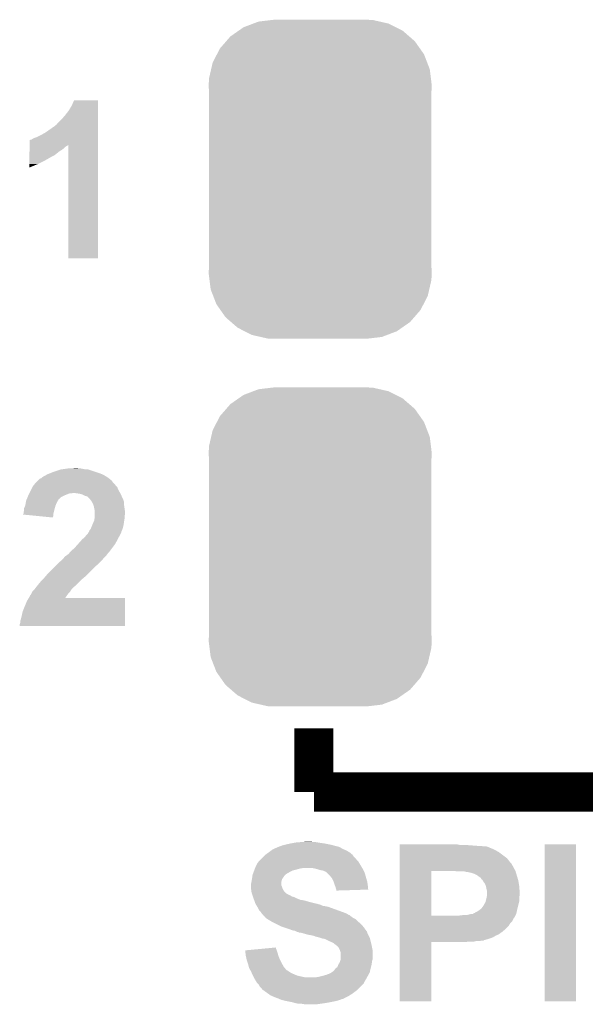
# Model space of a CAD drawing. Extents: x -1.4 to 24.2, y -3.9 to 53.4.
# Tile 18 of 56: x 11.5 to 14.5, y 4 to 9.1. Entities that reach past the tile are written whole.
import ezdxf

# ---------------------------------------------------------------- set-up
doc = ezdxf.new("R2010")
doc.units = 0
doc.layers.get('0').update_dxf_attribs({"linetype": 'CONTINUOUS'})
doc.layers.add('XSENSE_MTI-8_CLICK_V102_GTO', color=11, linetype='CONTINUOUS')
doc.layers.add('XSENSE_MTI-8_CLICK_V102_GTS', color=8, linetype='CONTINUOUS')

# ---------------------------------------------------------------- blocks, each defined once
blk = doc.blocks.new('CUSTOM_91')
for points in [[(-0.346778, 0.80667), (-0.319758, 0.816954), (0.353772, 0.80667), (0.308544, 0.816954)], [(-0.319758, 0.816954), (-0.25199, 0.82504), (0.308544, 0.816954), (0.27298, 0.82504)], [(-0.25199, 0.82504), (-0.23749, 0.82677), (0.27298, 0.82504), (0.23749, 0.82677)], [(-0.465166, 0.74011), (-0.423346, 0.769256), (0.461368, 0.74011), (0.427696, 0.769256)], [(-0.423346, 0.769256), (-0.397192, 0.787482), (0.427696, 0.769256), (0.391686, 0.787482)], [(-0.397192, 0.787482), (-0.346778, 0.80667), (0.391686, 0.787482), (0.353772, 0.80667)], [(-0.519626, 0.67767), (-0.48704, 0.715032), (0.516586, 0.67767), (0.49034, 0.715032)], [(-0.48704, 0.715032), (-0.465166, 0.74011), (0.49034, 0.715032), (0.461368, 0.74011)], [(-0.535174, 0.647234), (-0.519626, 0.67767), (0.537964, 0.647234), (0.516586, 0.67767)], [(-0.557316, 0.603886), (-0.535174, 0.647234), (0.55465, 0.603886), (0.537964, 0.647234)], [(-0.575988, 0.523164), (-0.565176, 0.569912), (0.573482, 0.523164), (0.567726, 0.569912)], [(-0.565176, 0.569912), (-0.557316, 0.603886), (0.567726, 0.569912), (0.55465, 0.603886)], [(-0.57785, 0.48768), (-0.575988, 0.523164), (0.57785, 0.48768), (0.573482, 0.523164)], [(-0.57658, 0.458364), (-0.57785, 0.48768), (0.57658, 0.458364), (0.57785, 0.48768)], [(-0.57658, 0.45836), (-0.57658, 0.458364), (0.57658, 0.45836), (0.57658, 0.458364)], [(-0.57658, -0.45836), (-0.57658, 0.45836), (0.57658, -0.45836), (0.57658, 0.45836)], [(-0.57785, -0.48768), (-0.576582, -0.458364), (0.57785, -0.48768), (0.57658, -0.458364)], [(-0.576582, -0.458364), (-0.57658, -0.45836), (0.57658, -0.458364), (0.57658, -0.45836)], [(-0.57348, -0.523164), (-0.57785, -0.48768), (0.575988, -0.523164), (0.57785, -0.48768)], [(-0.567726, -0.569912), (-0.57348, -0.523164), (0.565174, -0.569912), (0.575988, -0.523164)], [(-0.554648, -0.603886), (-0.567726, -0.569912), (0.557316, -0.603886), (0.565174, -0.569912)], [(-0.537964, -0.647234), (-0.554648, -0.603886), (0.535172, -0.647234), (0.557316, -0.603886)], [(-0.516584, -0.67767), (-0.537964, -0.647234), (0.519626, -0.67767), (0.535172, -0.647234)], [(-0.49034, -0.715032), (-0.516584, -0.67767), (0.487038, -0.715032), (0.519626, -0.67767)], [(-0.461366, -0.74011), (-0.49034, -0.715032), (0.465166, -0.74011), (0.487038, -0.715032)], [(-0.427696, -0.769256), (-0.461366, -0.74011), (0.423344, -0.769256), (0.465166, -0.74011)], [(-0.391684, -0.787482), (-0.427696, -0.769256), (0.397192, -0.787482), (0.423344, -0.769256)], [(-0.353772, -0.80667), (-0.391684, -0.787482), (0.346776, -0.80667), (0.397192, -0.787482)], [(-0.308542, -0.816954), (-0.353772, -0.80667), (0.319758, -0.816954), (0.346776, -0.80667)], [(-0.27298, -0.82504), (-0.308542, -0.816954), (0.251988, -0.82504), (0.319758, -0.816954)], [(-0.23749, -0.82677), (-0.27298, -0.82504), (0.23749, -0.82677), (0.251988, -0.82504)]]:
    blk.add_solid(points)

msp = doc.modelspace()

# ---------------------------------------------------------------- linework, layer by layer
at = {"layer": 'XSENSE_MTI-8_CLICK_V102_GTO', "const_width": 0.2032}
for points in [[(13.0556, 5.08), (13.0556, 5.4102)], [(13.0556, 5.08), (14.8336, 5.08)]]:
    msp.add_lwpolyline(points, dxfattribs=at)
at = {"layer": 'XSENSE_MTI-8_CLICK_V102_GTO'}
for points in [[(11.785602, 8.610602), (11.80084, 8.636002), (11.937998, 8.610602), (11.937998, 8.636002)], [(11.80084, 8.636002), (11.813542, 8.663918), (11.937998, 8.636002), (11.938, 8.663918)], [(11.813542, 8.663918), (11.813554, 8.66394), (11.938, 8.663918), (11.813554, 8.66394)], [(11.75258, 8.56996), (11.76782, 8.587738), (11.937996, 8.56996), (11.937996, 8.587738)], [(11.76782, 8.587738), (11.785602, 8.610602), (11.937996, 8.587738), (11.937998, 8.610602)], [(11.663682, 8.4963), (11.714482, 8.531862), (11.937994, 8.4963), (11.937996, 8.531862)], [(11.714482, 8.531862), (11.717024, 8.534402), (11.937996, 8.531862), (11.937996, 8.534402)], [(11.717024, 8.534402), (11.722102, 8.536946), (11.937996, 8.534402), (11.937996, 8.536946)], [(11.722102, 8.536946), (11.724642, 8.54202), (11.937996, 8.536946), (11.937996, 8.54202)], [(11.724642, 8.54202), (11.75258, 8.56996), (11.937996, 8.54202), (11.937996, 8.56996)], [(11.60526, 8.46836), (11.6205, 8.47344), (11.937994, 8.46836), (11.937994, 8.47344)], [(11.6205, 8.47344), (11.64082, 8.4836), (11.937994, 8.47344), (11.937994, 8.4836)], [(11.64082, 8.4836), (11.663682, 8.4963), (11.937994, 8.4836), (11.937994, 8.4963)], [(11.582414, 8.41502), (11.582416, 8.422638), (11.760198, 8.41502), (11.767818, 8.422638)], [(11.582416, 8.430258), (11.582418, 8.432764), (11.780516, 8.430258), (11.783022, 8.432764)], [(11.582416, 8.427718), (11.582416, 8.430258), (11.775438, 8.427718), (11.780516, 8.430258)], [(11.582416, 8.422638), (11.582416, 8.427718), (11.767818, 8.422638), (11.775438, 8.427718)], [(11.582418, 8.432764), (11.582422, 8.4582), (11.937992, 8.432764), (11.937994, 8.4582)], [(11.582422, 8.4582), (11.584946, 8.458206), (11.937994, 8.4582), (11.937994, 8.458206)], [(11.584946, 8.458206), (11.587486, 8.46074), (11.937994, 8.458206), (11.937994, 8.46074)], [(11.587486, 8.46074), (11.592564, 8.460742), (11.937994, 8.46074), (11.937994, 8.460742)], [(11.592564, 8.460742), (11.60526, 8.46836), (11.937994, 8.460742), (11.937994, 8.46836)], [(11.78306, 7.846082), (11.783022, 8.432764), (11.937978, 7.846082), (11.937992, 8.432764)], [(11.582404, 8.35152), (11.582408, 8.37184), (11.66114, 8.35152), (11.696702, 8.37184)], [(11.582408, 8.379458), (11.582412, 8.39978), (11.711938, 8.379458), (11.73734, 8.39978)], [(11.582408, 8.37184), (11.582408, 8.379458), (11.696702, 8.37184), (11.711938, 8.379458)], [(11.582412, 8.39978), (11.582414, 8.407398), (11.73734, 8.39978), (11.750038, 8.407398)], [(11.582414, 8.407398), (11.582414, 8.41502), (11.750038, 8.407398), (11.760198, 8.41502)], [(11.5824, 8.315992), (11.582402, 8.33374), (11.5824, 8.315992), (11.62558, 8.33374)], [(11.582402, 8.33374), (11.582404, 8.35152), (11.62558, 8.33374), (11.66114, 8.35152)], [(11.937978, 7.84606), (11.78306, 7.846082), (11.937978, 7.84606), (11.937978, 7.846082)], [(11.686538, 6.731), (11.699238, 6.73608), (11.948158, 6.731), (11.932918, 6.73608)], [(11.699238, 6.73608), (11.744954, 6.751318), (11.932918, 6.73608), (11.887202, 6.751318)], [(11.744954, 6.751318), (11.744962, 6.75132), (11.887202, 6.751318), (11.874502, 6.75132)], [(11.744962, 6.75132), (11.780522, 6.7564), (11.874502, 6.75132), (11.849102, 6.7564)], [(11.7983, 6.7564), (11.818604, 6.758938), (11.838944, 6.7564), (11.831322, 6.758938)], [(11.818604, 6.758938), (11.818622, 6.75894), (11.831322, 6.758938), (11.818622, 6.75894)], [(11.61034, 6.67766), (11.61796, 6.68528), (12.021822, 6.67766), (12.014202, 6.68528)], [(11.61796, 6.68528), (11.623028, 6.690346), (12.014202, 6.68528), (12.011666, 6.690346)], [(11.623028, 6.690346), (11.623042, 6.69036), (12.011666, 6.690346), (12.009142, 6.69036)], [(11.623042, 6.69036), (11.625574, 6.692892), (12.009142, 6.69036), (12.00912, 6.692892)], [(11.625574, 6.692892), (11.635746, 6.70306), (12.00912, 6.692892), (11.996928, 6.70306)], [(11.635746, 6.70306), (11.63828, 6.703082), (11.996928, 6.70306), (11.9969, 6.703082)], [(11.63828, 6.703082), (11.638302, 6.7056), (11.9969, 6.703082), (11.99388, 6.7056)], [(11.638302, 6.7056), (11.643366, 6.705606), (11.99388, 6.7056), (11.993872, 6.705606)], [(11.643366, 6.705606), (11.64844, 6.71068), (11.993872, 6.705606), (11.986262, 6.71068)], [(11.64844, 6.71068), (11.656062, 6.71576), (11.986262, 6.71068), (11.978644, 6.71576)], [(11.656062, 6.71576), (11.656064, 6.715762), (11.978644, 6.71576), (11.97864, 6.715762)], [(11.656064, 6.715762), (11.666222, 6.720842), (11.97864, 6.715762), (11.970172, 6.720842)], [(11.666222, 6.720842), (11.670028, 6.72338), (11.970172, 6.720842), (11.96594, 6.72338)], [(11.670028, 6.72338), (11.67384, 6.72592), (11.96594, 6.72338), (11.960014, 6.72592)], [(11.67384, 6.72592), (11.686538, 6.731), (11.960014, 6.72592), (11.948158, 6.731)], [(11.5824, 6.6294), (11.591288, 6.647178), (12.052018, 6.6294), (12.04214, 6.647178)], [(11.591288, 6.647178), (11.597638, 6.659876), (12.04214, 6.647178), (12.03706, 6.659876)], [(11.597638, 6.659876), (11.60018, 6.66496), (12.03706, 6.659876), (12.03198, 6.66496)], [(11.60018, 6.66496), (11.60221, 6.667498), (12.03198, 6.66496), (12.029442, 6.667498)], [(11.60221, 6.667498), (11.608308, 6.67512), (12.029442, 6.667498), (12.02436, 6.67512)], [(11.608308, 6.67512), (11.61034, 6.67766), (12.02436, 6.67512), (12.021822, 6.67766)], [(11.562502, 6.57606), (11.564196, 6.586218), (11.7221, 6.57606), (11.72718, 6.586218)], [(11.564196, 6.586218), (11.564622, 6.588762), (11.72718, 6.586218), (11.728874, 6.588762)], [(11.564622, 6.588762), (11.566736, 6.593838), (11.728874, 6.588762), (11.732258, 6.593838)], [(11.566736, 6.593838), (11.568848, 6.598906), (11.732258, 6.593838), (11.734794, 6.598906)], [(11.568848, 6.598906), (11.568854, 6.59892), (11.734794, 6.598906), (11.737334, 6.59892)], [(11.568854, 6.59892), (11.573086, 6.609078), (11.737334, 6.59892), (11.7475, 6.609078)], [(11.573086, 6.609078), (11.57626, 6.6167), (11.7475, 6.609078), (11.76274, 6.6167)], [(11.57626, 6.6167), (11.57732, 6.61924), (11.76274, 6.6167), (11.76909, 6.61924)], [(11.57732, 6.61924), (11.581128, 6.626858), (11.76909, 6.61924), (11.788136, 6.626858)], [(11.581128, 6.626858), (11.58113, 6.62686), (11.788136, 6.626858), (11.798298, 6.62686)], [(11.58113, 6.62686), (11.5824, 6.6294), (11.798298, 6.62686), (11.808458, 6.6294)], [(11.83386, 6.62686), (11.816078, 6.6294), (12.05343, 6.62686), (12.052018, 6.6294)], [(11.849098, 6.62432), (11.83386, 6.62686), (12.05484, 6.62432), (12.05343, 6.62686)], [(11.8618, 6.61924), (11.849098, 6.62432), (12.05715, 6.61924), (12.05484, 6.62432)], [(11.871958, 6.61416), (11.8618, 6.61924), (12.059458, 6.61416), (12.05715, 6.61924)], [(11.882114, 6.611622), (11.871958, 6.61416), (12.060612, 6.611622), (12.059458, 6.61416)], [(11.89228, 6.60146), (11.882114, 6.611622), (12.065232, 6.60146), (12.060612, 6.611622)], [(11.896346, 6.596378), (11.89228, 6.60146), (12.06754, 6.596378), (12.065232, 6.60146)], [(11.90244, 6.58876), (11.896346, 6.596378), (12.07008, 6.58876), (12.06754, 6.596378)], [(11.907016, 6.581136), (11.90244, 6.58876), (12.07262, 6.581136), (12.07008, 6.58876)], [(11.91006, 6.576062), (11.907016, 6.581136), (12.07262, 6.576062), (12.07262, 6.581136)], [(11.55192, 6.525258), (11.551922, 6.530342), (11.70686, 6.525258), (11.70813, 6.530342)], [(11.551922, 6.530342), (11.55446, 6.537964), (11.70813, 6.530342), (11.710036, 6.537964)], [(11.55446, 6.54558), (11.554462, 6.550664), (11.71194, 6.54558), (11.71339, 6.550664)], [(11.55446, 6.537964), (11.55446, 6.54558), (11.710036, 6.537964), (11.71194, 6.54558)], [(11.554462, 6.550664), (11.55954, 6.560822), (11.71339, 6.550664), (11.716292, 6.560822)], [(11.55954, 6.560822), (11.560046, 6.56336), (11.716292, 6.560822), (11.717018, 6.56336)], [(11.560046, 6.56336), (11.56208, 6.57352), (11.717018, 6.56336), (11.721082, 6.57352)], [(11.56208, 6.57352), (11.562502, 6.57606), (11.721082, 6.57352), (11.7221, 6.57606)], [(11.914124, 6.5659), (11.91006, 6.576062), (12.07262, 6.5659), (12.07262, 6.576062)], [(11.915138, 6.563362), (11.914124, 6.5659), (12.072984, 6.563362), (12.07262, 6.5659)], [(11.92022, 6.537962), (11.915138, 6.563362), (12.076612, 6.537962), (12.072984, 6.563362)], [(11.92022, 6.530338), (11.92022, 6.537962), (12.0777, 6.530338), (12.076612, 6.537962)], [(11.92022, 6.520178), (11.92022, 6.530338), (12.0777, 6.520178), (12.0777, 6.530338)], [(11.54938, 6.51766), (11.549386, 6.520186), (11.706008, 6.51766), (11.70629, 6.520186)], [(11.704298, 6.502402), (11.54938, 6.51766), (11.704298, 6.502402), (11.706008, 6.51766)], [(11.549386, 6.520186), (11.55192, 6.522726), (11.70629, 6.520186), (11.706576, 6.522726)], [(11.55192, 6.522726), (11.55192, 6.525258), (11.706576, 6.522726), (11.70686, 6.525258)], [(11.91006, 6.46938), (11.915502, 6.48208), (12.070804, 6.46938), (12.07262, 6.48208)], [(11.915502, 6.48208), (11.91768, 6.487162), (12.07262, 6.48208), (12.073466, 6.487162)], [(11.91768, 6.487162), (11.919372, 6.497318), (12.073466, 6.487162), (12.07516, 6.497318)], [(11.919372, 6.497318), (11.92022, 6.502402), (12.07516, 6.497318), (12.07516, 6.502402)], [(11.92022, 6.510018), (11.92022, 6.520178), (12.07516, 6.510018), (12.0777, 6.520178)], [(11.92022, 6.502402), (11.92022, 6.510018), (12.07516, 6.502402), (12.07516, 6.510018)], [(11.889744, 6.426216), (11.892282, 6.433822), (12.057388, 6.426216), (12.060646, 6.433822)], [(11.892282, 6.433822), (11.899898, 6.443978), (12.060646, 6.433822), (12.064998, 6.443978)], [(11.899898, 6.443978), (11.8999, 6.44398), (12.064998, 6.443978), (12.064998, 6.44398)], [(11.8999, 6.44398), (11.908028, 6.4643), (12.064998, 6.44398), (12.07008, 6.4643)], [(11.908028, 6.4643), (11.91006, 6.46938), (12.07008, 6.4643), (12.070804, 6.46938)], [(11.831884, 6.3627), (11.84769, 6.380482), (12.02436, 6.3627), (12.03452, 6.380482)], [(11.84769, 6.380482), (11.856722, 6.390642), (12.03452, 6.380482), (12.0396, 6.390642)], [(11.856722, 6.390642), (11.863492, 6.39572), (12.0396, 6.390642), (12.04214, 6.39572)], [(11.863492, 6.39572), (11.866882, 6.398262), (12.04214, 6.39572), (12.043664, 6.398262)], [(11.866882, 6.398262), (11.875008, 6.408422), (12.043664, 6.398262), (12.04976, 6.408422)], [(11.875008, 6.408422), (11.87704, 6.41096), (12.04976, 6.408422), (12.051028, 6.41096)], [(11.87704, 6.41096), (11.88466, 6.418584), (12.051028, 6.41096), (12.05484, 6.418584)], [(11.88466, 6.418584), (11.886362, 6.423656), (12.05484, 6.418584), (12.057378, 6.423656)], [(11.886362, 6.423656), (11.887214, 6.426196), (12.057378, 6.423656), (12.05738, 6.426196)], [(11.887214, 6.426196), (11.887216, 6.4262), (12.05738, 6.426196), (12.05738, 6.4262)], [(11.887216, 6.4262), (11.889744, 6.426216), (12.05738, 6.4262), (12.057388, 6.426216)], [(11.79322, 6.3246), (11.81608, 6.34492), (11.995782, 6.3246), (12.011024, 6.34492)], [(11.81608, 6.34492), (11.831884, 6.3627), (12.011024, 6.34492), (12.02436, 6.3627)], [(11.7348, 6.26872), (11.74891, 6.281422), (11.94562, 6.26872), (11.958322, 6.281422)], [(11.74891, 6.281422), (11.760202, 6.291584), (11.958322, 6.281422), (11.96679, 6.291584)], [(11.760202, 6.291584), (11.762742, 6.29666), (11.96679, 6.291584), (11.97102, 6.29666)], [(11.762742, 6.29666), (11.76782, 6.30174), (11.97102, 6.29666), (11.976098, 6.30174)], [(11.76782, 6.30174), (11.77544, 6.30682), (11.976098, 6.30174), (11.981178, 6.30682)], [(11.77544, 6.30682), (11.785602, 6.314442), (11.981178, 6.30682), (11.986896, 6.314442)], [(11.785602, 6.314442), (11.787502, 6.316978), (11.986896, 6.314442), (11.9888, 6.316978)], [(11.787502, 6.316978), (11.791314, 6.32206), (11.9888, 6.316978), (11.993878, 6.32206)], [(11.791314, 6.32206), (11.79322, 6.3246), (11.993878, 6.32206), (11.995782, 6.3246)], [(11.676378, 6.2103), (11.709398, 6.24332), (11.88466, 6.2103), (11.91768, 6.24332)], [(11.709398, 6.24332), (11.729718, 6.26364), (11.91768, 6.24332), (11.94054, 6.26364)], [(11.729718, 6.26364), (11.7348, 6.26872), (11.94054, 6.26364), (11.94562, 6.26872)], [(11.6332, 6.16204), (11.645898, 6.177278), (11.83386, 6.16204), (11.849098, 6.177278)], [(11.645898, 6.177278), (11.650982, 6.182362), (11.849098, 6.177278), (11.854182, 6.182362)], [(11.650982, 6.182362), (11.66114, 6.19252), (11.854182, 6.182362), (11.86637, 6.19252)], [(11.66114, 6.19252), (11.663316, 6.19506), (11.86637, 6.19252), (11.86942, 6.19506)], [(11.663316, 6.19506), (11.676378, 6.2103), (11.86942, 6.19506), (11.88466, 6.2103)], [(11.597642, 6.11886), (11.602714, 6.123936), (11.793218, 6.11886), (11.795758, 6.123936)], [(11.602714, 6.123936), (11.605252, 6.126474), (11.795758, 6.123936), (11.798294, 6.126474)], [(11.605252, 6.126474), (11.60526, 6.126482), (11.798294, 6.126474), (11.798294, 6.126482)], [(11.60526, 6.126482), (11.607158, 6.129014), (11.798294, 6.126482), (11.7983, 6.129014)], [(11.607158, 6.129014), (11.61288, 6.13664), (11.7983, 6.129014), (11.80592, 6.13664)], [(11.61288, 6.13664), (11.614912, 6.139182), (11.80592, 6.13664), (11.808462, 6.139182)], [(11.614912, 6.139182), (11.625072, 6.15188), (11.808462, 6.139182), (11.8237, 6.15188)], [(11.625072, 6.15188), (11.6332, 6.16204), (11.8237, 6.15188), (11.83386, 6.16204)], [(11.5697, 6.0706), (11.578828, 6.085818), (12.077696, 6.0706), (12.0777, 6.085818)], [(11.578828, 6.085818), (11.578842, 6.08584), (12.0777, 6.085818), (11.767862, 6.08584)], [(11.578842, 6.08584), (11.58494, 6.096004), (11.767862, 6.08584), (11.774608, 6.096004)], [(11.58494, 6.096004), (11.584946, 6.098546), (11.774608, 6.096004), (11.776296, 6.098546)], [(11.584946, 6.098546), (11.587478, 6.10108), (11.776296, 6.098546), (11.77798, 6.10108)], [(11.587478, 6.10108), (11.590022, 6.103624), (11.77798, 6.10108), (11.780014, 6.103624)], [(11.590022, 6.103624), (11.5951, 6.113778), (11.780014, 6.103624), (11.788138, 6.113778)], [(11.5951, 6.113778), (11.597642, 6.11886), (11.788138, 6.113778), (11.793218, 6.11886)], [(11.546842, 6.014722), (11.557, 6.04012), (12.077688, 6.014722), (12.077692, 6.04012)], [(11.557, 6.04012), (11.5697, 6.0706), (12.077692, 6.04012), (12.077696, 6.0706)], [(11.534142, 5.963922), (11.536678, 5.97154), (12.07768, 5.963922), (12.077682, 5.97154)], [(11.536678, 5.97154), (11.54176, 5.99186), (12.077682, 5.97154), (12.077684, 5.99186)], [(11.54176, 5.99186), (11.546842, 6.014722), (12.077684, 5.99186), (12.077688, 6.014722)], [(11.5316, 5.941082), (11.531602, 5.948682), (12.077678, 5.941082), (12.077678, 5.948682)], [(12.077678, 5.94106), (11.5316, 5.941082), (12.077678, 5.94106), (12.077678, 5.941082)], [(11.531602, 5.948682), (11.53414, 5.956304), (12.077678, 5.948682), (12.07768, 5.956304)], [(11.53414, 5.956304), (11.534142, 5.963922), (12.07768, 5.956304), (12.07768, 5.963922)], [(12.867646, 4.792986), (12.870186, 4.79552), (13.192118, 4.792986), (13.187682, 4.79552)], [(12.870186, 4.79552), (12.872724, 4.795522), (13.187682, 4.79552), (13.187674, 4.795522)], [(12.872724, 4.795522), (12.877802, 4.79806), (13.187674, 4.795522), (13.177522, 4.79806)], [(12.877802, 4.79806), (12.88542, 4.8006), (13.177522, 4.79806), (13.16736, 4.8006)], [(12.88542, 4.8006), (12.890502, 4.803142), (13.16736, 4.8006), (13.158464, 4.803142)], [(12.890502, 4.803142), (12.900656, 4.80568), (13.158464, 4.803142), (13.14958, 4.80568)], [(12.900656, 4.80568), (12.91082, 4.80822), (13.14958, 4.80568), (13.13688, 4.80822)], [(12.91082, 4.80822), (12.93368, 4.8133), (13.13688, 4.80822), (13.111478, 4.8133)], [(12.93368, 4.8133), (12.947648, 4.81584), (13.111478, 4.8133), (13.0937, 4.81584)], [(12.947648, 4.81584), (12.961618, 4.81838), (13.0937, 4.81584), (13.078462, 4.81838)], [(12.961618, 4.81838), (12.9921, 4.82092), (13.078462, 4.81838), (13.063222, 4.82092)], [(12.9921, 4.82092), (13.025118, 4.82346), (13.050522, 4.82092), (13.040362, 4.82346)], [(13.50012, 4.80568), (13.500122, 4.80822), (13.812522, 4.80568), (13.799822, 4.80822)], [(13.50012, 4.8006), (13.50012, 4.80568), (13.909038, 4.8006), (13.843, 4.80568)], [(13.50012, 4.79806), (13.50012, 4.8006), (13.936982, 4.79806), (13.921742, 4.8006)], [(13.50012, 4.798058), (13.50012, 4.79806), (13.949682, 4.798058), (13.936982, 4.79806)], [(13.50012, 4.79552), (13.50012, 4.798058), (13.957304, 4.79552), (13.949682, 4.798058)], [(13.50012, 4.795514), (13.50012, 4.79552), (13.959846, 4.795514), (13.957304, 4.79552)], [(13.50012, 4.79298), (13.50012, 4.795514), (13.962386, 4.79298), (13.959846, 4.795514)], [(14.25194, 3.995442), (14.25196, 4.808198), (14.414478, 3.995442), (14.4145, 4.808198)], [(14.25196, 4.808198), (14.251962, 4.80822), (14.4145, 4.808198), (14.251962, 4.80822)], [(12.786358, 4.737098), (12.79652, 4.74726), (13.2715, 4.737098), (13.261342, 4.74726)], [(12.79652, 4.74726), (12.801586, 4.752326), (13.261342, 4.74726), (13.258806, 4.752326)], [(12.801586, 4.752326), (12.8016, 4.75234), (13.258806, 4.752326), (13.256282, 4.75234)], [(12.8016, 4.75234), (12.804132, 4.754872), (13.256282, 4.75234), (13.25626, 4.754872)], [(12.804132, 4.754872), (12.80414, 4.75488), (13.25626, 4.754872), (13.256252, 4.75488)], [(12.80414, 4.75488), (12.82192, 4.76758), (13.256252, 4.75488), (13.241018, 4.76758)], [(12.82192, 4.76758), (12.835468, 4.77774), (13.241018, 4.76758), (13.223242, 4.77774)], [(12.835468, 4.77774), (12.842242, 4.78282), (13.223242, 4.77774), (13.211388, 4.78282)], [(12.842242, 4.78282), (12.847956, 4.78536), (13.211388, 4.78282), (13.20546, 4.78536)], [(12.847956, 4.78536), (12.865104, 4.79298), (13.20546, 4.78536), (13.192128, 4.79298)], [(12.865104, 4.79298), (12.867646, 4.792986), (13.192128, 4.79298), (13.192118, 4.792986)], [(13.50012, 4.792978), (13.50012, 4.79298), (13.964924, 4.792978), (13.962386, 4.79298)], [(13.50012, 4.79044), (13.50012, 4.792978), (13.97, 4.79044), (13.964924, 4.792978)], [(13.50012, 4.78536), (13.50012, 4.79044), (13.9827, 4.78536), (13.97, 4.79044)], [(13.50012, 4.77774), (13.50012, 4.78536), (13.997938, 4.77774), (13.9827, 4.78536)], [(13.50012, 4.76758), (13.50012, 4.77774), (14.01572, 4.76758), (13.997938, 4.77774)], [(13.50012, 4.737098), (13.50012, 4.76758), (14.056362, 4.737098), (14.01572, 4.76758)], [(12.75334, 4.69138), (12.763502, 4.7117), (13.303506, 4.69138), (13.291314, 4.7117)], [(12.763502, 4.7117), (12.76604, 4.71424), (13.291314, 4.7117), (13.28979, 4.71424)], [(12.76604, 4.71424), (12.769424, 4.719318), (13.28979, 4.71424), (13.286742, 4.719318)], [(12.769424, 4.719318), (12.771122, 4.721862), (13.286742, 4.719318), (13.2842, 4.721862)], [(12.771122, 4.721862), (12.7762, 4.72694), (13.2842, 4.721862), (13.279122, 4.72694)], [(12.7762, 4.72694), (12.786358, 4.737098), (13.279122, 4.72694), (13.2715, 4.737098)], [(13.500118, 4.71424), (13.50012, 4.737098), (14.074142, 4.71424), (14.056362, 4.737098)], [(13.500118, 4.709156), (13.500118, 4.71424), (14.079222, 4.709156), (14.074142, 4.71424)], [(13.500118, 4.704078), (13.500118, 4.709156), (14.081762, 4.704078), (14.079222, 4.709156)], [(13.500118, 4.696458), (13.500118, 4.704078), (14.08684, 4.696458), (14.081762, 4.704078)], [(13.500118, 4.681218), (13.500118, 4.696458), (14.094462, 4.681218), (14.08684, 4.696458)], [(12.73556, 4.63296), (12.737012, 4.64312), (12.893886, 4.63296), (12.90066, 4.64312)], [(12.737012, 4.64312), (12.738102, 4.650744), (12.90066, 4.64312), (12.908284, 4.650744)], [(12.738102, 4.650744), (12.740004, 4.655818), (12.908284, 4.650744), (12.91336, 4.655818)], [(12.740004, 4.655818), (12.743814, 4.66598), (12.91336, 4.655818), (12.931142, 4.66598)], [(12.743814, 4.66598), (12.746672, 4.6736), (12.931142, 4.66598), (12.946378, 4.6736)], [(12.746672, 4.6736), (12.748576, 4.67868), (12.946378, 4.6736), (12.9667, 4.67868)], [(12.748576, 4.67868), (12.750482, 4.68376), (12.9667, 4.67868), (12.984478, 4.68376)], [(12.750482, 4.68376), (12.751434, 4.6863), (12.984478, 4.68376), (12.999718, 4.6863)], [(12.751434, 4.6863), (12.75334, 4.69138), (13.306554, 4.6863), (13.303506, 4.69138)], [(13.070838, 4.68122), (13.047978, 4.6863), (13.3096, 4.68122), (13.306554, 4.6863)], [(13.086078, 4.676142), (13.070838, 4.68122), (13.31214, 4.676142), (13.3096, 4.68122)], [(13.101318, 4.6736), (13.086078, 4.676142), (13.31341, 4.6736), (13.31214, 4.676142)], [(13.11402, 4.66852), (13.101318, 4.6736), (13.31595, 4.66852), (13.31341, 4.6736)], [(13.117834, 4.665978), (13.11402, 4.66852), (13.31722, 4.665978), (13.31595, 4.66852)], [(13.12164, 4.66344), (13.117834, 4.665978), (13.318068, 4.66344), (13.31722, 4.665978)], [(13.13434, 4.65074), (13.12164, 4.66344), (13.3223, 4.65074), (13.318068, 4.66344)], [(13.13942, 4.64566), (13.13434, 4.65074), (13.323752, 4.64566), (13.3223, 4.65074)], [(13.14958, 4.63296), (13.13942, 4.64566), (13.32738, 4.63296), (13.323752, 4.64566)], [(13.500112, 4.439942), (13.500118, 4.67106), (13.6652, 4.439942), (13.665222, 4.67106)], [(13.500118, 4.6736), (13.500118, 4.681218), (14.099542, 4.6736), (14.094462, 4.681218)], [(13.500118, 4.67106), (13.500118, 4.6736), (14.100304, 4.67106), (14.099542, 4.6736)], [(13.797282, 4.66852), (13.787122, 4.67106), (14.101066, 4.66852), (14.100304, 4.67106)], [(13.845542, 4.66598), (13.835382, 4.66852), (14.101828, 4.66598), (14.101066, 4.66852)], [(13.855706, 4.665974), (13.845542, 4.66598), (14.10183, 4.665974), (14.101828, 4.66598)], [(13.858246, 4.66344), (13.855706, 4.665974), (14.10259, 4.66344), (14.10183, 4.665974)], [(13.87348, 4.660898), (13.860782, 4.66344), (14.103354, 4.660898), (14.10259, 4.66344)], [(13.88872, 4.65582), (13.87348, 4.660898), (14.104876, 4.65582), (14.103354, 4.660898)], [(13.89888, 4.650738), (13.88872, 4.65582), (14.1064, 4.650738), (14.104876, 4.65582)], [(13.90904, 4.64312), (13.89888, 4.650738), (14.108686, 4.64312), (14.1064, 4.650738)], [(13.916662, 4.638038), (13.90904, 4.64312), (14.11021, 4.638038), (14.108686, 4.64312)], [(12.73048, 4.605022), (12.733018, 4.617718), (12.887962, 4.605022), (12.88796, 4.617718)], [(12.73048, 4.594856), (12.73048, 4.605022), (12.887962, 4.594856), (12.887962, 4.605022)], [(12.73048, 4.589778), (12.73048, 4.594856), (12.8905, 4.589778), (12.887962, 4.594856)], [(12.733018, 4.617718), (12.73302, 4.61772), (12.88796, 4.617718), (12.88796, 4.61772)], [(12.73302, 4.61772), (12.734712, 4.627878), (12.88796, 4.61772), (12.890498, 4.627878)], [(12.734712, 4.627878), (12.73556, 4.63296), (12.890498, 4.627878), (12.893886, 4.63296)], [(13.1572, 4.61772), (13.14958, 4.63296), (13.331734, 4.61772), (13.32738, 4.63296)], [(13.158048, 4.615178), (13.1572, 4.61772), (13.33246, 4.615178), (13.331734, 4.61772)], [(13.16228, 4.602478), (13.158048, 4.615178), (13.334276, 4.602478), (13.33246, 4.615178)], [(13.164312, 4.5974), (13.16228, 4.602478), (13.335, 4.5974), (13.334276, 4.602478)], [(13.167358, 4.589782), (13.164312, 4.5974), (13.33584, 4.589782), (13.335, 4.5974)], [(13.921742, 4.632956), (13.916662, 4.638038), (14.111734, 4.632956), (14.11021, 4.638038)], [(13.924294, 4.62788), (13.921742, 4.632956), (14.113258, 4.62788), (14.111734, 4.632956)], [(13.926824, 4.62787), (13.924294, 4.62788), (14.11326, 4.62787), (14.113258, 4.62788)], [(13.929868, 4.6228), (13.926824, 4.62787), (14.11478, 4.6228), (14.11326, 4.62787)], [(13.93444, 4.61518), (13.929868, 4.6228), (14.116052, 4.61518), (14.11478, 4.6228)], [(13.94206, 4.60502), (13.93444, 4.61518), (14.117744, 4.60502), (14.116052, 4.61518)], [(13.94714, 4.592322), (13.94206, 4.60502), (14.11986, 4.592322), (14.117744, 4.60502)], [(13.94714, 4.592318), (13.94714, 4.592322), (14.119862, 4.592318), (14.11986, 4.592322)], [(13.94968, 4.57962), (13.94714, 4.592318), (14.120768, 4.57962), (14.119862, 4.592318)], [(12.73048, 4.58216), (12.73048, 4.589778), (12.89304, 4.58216), (12.8905, 4.589778)], [(12.73048, 4.577082), (12.73048, 4.58216), (12.89558, 4.577082), (12.89304, 4.58216)], [(12.731208, 4.571998), (12.73048, 4.577082), (12.898122, 4.571998), (12.89558, 4.577082)], [(12.732296, 4.564378), (12.731208, 4.571998), (12.903202, 4.564378), (12.898122, 4.571998)], [(12.73302, 4.559302), (12.732296, 4.564378), (12.90828, 4.559302), (12.903202, 4.564378)], [(12.734716, 4.554218), (12.73302, 4.559302), (12.913364, 4.554218), (12.90828, 4.559302)], [(12.735562, 4.551678), (12.734716, 4.554218), (12.91844, 4.551678), (12.913364, 4.554218)], [(12.736408, 4.54914), (12.735562, 4.551678), (12.920984, 4.54914), (12.91844, 4.551678)], [(12.737254, 4.5466), (12.736408, 4.54914), (12.9286, 4.5466), (12.920984, 4.54914)], [(12.738102, 4.544058), (12.737254, 4.5466), (12.933682, 4.544058), (12.9286, 4.5466)], [(12.739796, 4.538978), (12.738102, 4.544058), (12.941302, 4.538978), (12.933682, 4.544058)], [(13.169902, 4.57962), (13.167358, 4.589782), (13.336958, 4.57962), (13.33584, 4.589782)], [(13.171594, 4.57454), (13.169902, 4.57962), (13.337516, 4.57454), (13.336958, 4.57962)], [(13.172438, 4.572002), (13.171594, 4.57454), (13.254684, 4.572002), (13.337516, 4.57454)], [(13.17244, 4.569482), (13.172438, 4.572002), (13.17244, 4.569482), (13.254684, 4.572002)], [(13.95222, 4.569458), (13.94968, 4.57962), (14.121494, 4.569458), (14.120768, 4.57962)], [(13.95171, 4.538976), (13.95222, 4.541518), (14.11986, 4.538976), (14.121128, 4.541518)], [(13.95222, 4.556762), (13.95222, 4.569458), (14.1224, 4.556762), (14.121494, 4.569458)], [(13.95222, 4.544056), (13.95222, 4.556762), (14.122398, 4.544056), (14.1224, 4.556762)], [(13.95222, 4.541518), (13.95222, 4.544056), (14.121128, 4.541518), (14.122398, 4.544056)], [(12.740642, 4.53644), (12.739796, 4.538978), (12.951462, 4.53644), (12.941302, 4.538978)], [(12.742334, 4.53136), (12.740642, 4.53644), (12.96162, 4.53136), (12.951462, 4.53644)], [(12.74318, 4.52882), (12.742334, 4.53136), (12.967972, 4.52882), (12.96162, 4.53136)], [(12.745952, 4.5212), (12.74318, 4.52882), (12.987024, 4.5212), (12.967972, 4.52882)], [(12.746876, 4.51866), (12.745952, 4.5212), (13.004802, 4.51866), (12.987024, 4.5212)], [(12.75057, 4.5085), (12.746876, 4.51866), (13.04036, 4.5085), (13.004802, 4.51866)], [(12.752418, 4.50342), (12.75057, 4.5085), (13.060682, 4.50342), (13.04036, 4.5085)], [(12.752418, 4.503418), (12.752418, 4.50342), (13.063224, 4.503418), (13.060682, 4.50342)], [(12.75334, 4.50088), (12.752418, 4.503418), (13.068304, 4.50088), (13.063224, 4.503418)], [(12.753342, 4.500878), (12.75334, 4.50088), (13.073382, 4.500878), (13.068304, 4.50088)], [(12.754864, 4.498342), (12.753342, 4.500878), (13.081, 4.498342), (13.073382, 4.500878)], [(12.756388, 4.4958), (12.754864, 4.498342), (13.091162, 4.4958), (13.081, 4.498342)], [(12.759436, 4.49072), (12.756388, 4.4958), (13.101322, 4.49072), (13.091162, 4.4958)], [(12.76096, 4.48818), (12.759436, 4.49072), (13.11656, 4.48818), (13.101322, 4.49072)], [(13.926818, 4.48056), (13.934438, 4.49072), (14.111604, 4.48056), (14.114144, 4.49072)], [(13.934438, 4.49072), (13.93952, 4.500878), (14.114144, 4.49072), (14.116684, 4.500878)], [(13.93952, 4.500878), (13.944598, 4.508496), (14.116684, 4.500878), (14.118588, 4.508496)], [(13.944598, 4.508496), (13.945868, 4.513578), (14.118588, 4.508496), (14.11986, 4.513578)], [(13.945868, 4.513578), (13.94968, 4.52882), (14.11986, 4.513578), (14.11986, 4.52882)], [(13.94968, 4.52882), (13.95171, 4.538976), (14.11986, 4.52882), (14.11986, 4.538976)], [(12.762486, 4.485638), (12.76096, 4.48818), (13.12926, 4.485638), (13.11656, 4.48818)], [(12.76858, 4.475478), (12.762486, 4.485638), (13.157202, 4.475478), (13.12926, 4.485638)], [(12.773658, 4.465324), (12.76858, 4.475478), (13.185128, 4.465324), (13.157202, 4.475478)], [(12.781278, 4.457702), (12.773658, 4.465324), (13.20609, 4.457702), (13.185128, 4.465324)], [(12.782974, 4.45516), (12.781278, 4.457702), (13.21308, 4.45516), (13.20609, 4.457702)], [(12.78636, 4.45008), (12.782974, 4.45516), (13.225782, 4.45008), (13.21308, 4.45516)], [(12.793978, 4.44246), (12.78636, 4.45008), (13.238484, 4.44246), (13.225782, 4.45008)], [(12.793982, 4.442454), (12.793978, 4.44246), (13.241026, 4.442454), (13.238484, 4.44246)], [(12.796518, 4.437386), (12.793982, 4.442454), (13.246096, 4.437386), (13.241026, 4.442454)], [(13.50011, 4.42976), (13.500112, 4.43992), (14.094458, 4.42976), (14.099538, 4.43992)], [(13.500112, 4.43992), (13.500112, 4.439942), (13.807438, 4.43992), (13.6652, 4.439942)], [(13.807438, 4.43992), (13.82776, 4.44246), (14.099538, 4.43992), (14.100808, 4.44246)], [(13.848078, 4.44246), (13.868398, 4.44754), (14.100808, 4.44246), (14.10335, 4.44754)], [(13.876016, 4.44754), (13.883624, 4.450076), (14.10335, 4.44754), (14.104618, 4.450076)], [(13.883624, 4.450078), (13.88364, 4.452598), (14.10462, 4.450078), (14.105178, 4.452598)], [(13.883624, 4.450076), (13.883624, 4.450078), (14.104618, 4.450076), (14.10462, 4.450078)], [(13.88364, 4.452598), (13.888714, 4.45262), (14.105178, 4.452598), (14.105184, 4.45262)], [(13.888714, 4.45262), (13.893798, 4.457696), (14.105184, 4.45262), (14.106312, 4.457696)], [(13.893798, 4.457696), (13.90142, 4.46024), (14.106312, 4.457696), (14.106878, 4.46024)], [(13.90142, 4.46024), (13.90904, 4.46532), (14.106878, 4.46024), (14.108006, 4.46532)], [(13.90904, 4.46532), (13.919198, 4.47294), (14.108006, 4.46532), (14.1097, 4.47294)], [(13.919198, 4.47294), (13.926818, 4.48056), (14.1097, 4.47294), (14.111604, 4.48056)], [(12.79653, 4.43738), (12.796518, 4.437386), (13.246102, 4.43738), (13.246096, 4.437386)], [(12.801596, 4.434842), (12.79653, 4.43738), (13.249486, 4.434842), (13.246102, 4.43738)], [(12.804134, 4.432306), (12.801596, 4.434842), (13.252868, 4.432306), (13.249486, 4.434842)], [(12.80414, 4.42977), (12.804134, 4.432306), (13.25625, 4.42977), (13.252868, 4.432306)], [(12.804154, 4.42976), (12.80414, 4.42977), (13.256262, 4.42976), (13.25625, 4.42977)], [(12.8143, 4.42214), (12.804154, 4.42976), (13.271498, 4.42214), (13.256262, 4.42976)], [(12.814304, 4.422138), (12.8143, 4.42214), (13.2715, 4.422138), (13.271498, 4.42214)], [(12.83547, 4.40944), (12.814304, 4.422138), (13.2842, 4.40944), (13.2715, 4.422138)], [(12.839702, 4.4069), (12.83547, 4.40944), (13.28725, 4.4069), (13.2842, 4.40944)], [(12.860022, 4.39674), (12.839702, 4.4069), (13.299442, 4.39674), (13.28725, 4.4069)], [(12.88542, 4.38404), (12.860022, 4.39674), (13.310328, 4.38404), (13.299442, 4.39674)], [(13.500108, 4.36372), (13.50011, 4.389118), (14.04112, 4.36372), (14.066518, 4.389118)], [(13.50011, 4.427216), (13.50011, 4.42976), (14.091918, 4.427216), (14.094458, 4.42976)], [(13.50011, 4.41198), (13.50011, 4.427216), (14.084298, 4.41198), (14.091918, 4.427216)], [(13.50011, 4.401818), (13.50011, 4.41198), (14.074138, 4.401818), (14.084298, 4.41198)], [(13.50011, 4.389118), (13.50011, 4.401818), (14.066518, 4.389118), (14.074138, 4.401818)], [(12.900656, 4.378962), (12.88542, 4.38404), (13.31468, 4.378962), (13.310328, 4.38404)], [(12.931142, 4.3688), (12.900656, 4.378962), (13.32194, 4.3688), (13.31468, 4.378962)], [(12.943838, 4.363722), (12.931142, 4.3688), (13.325566, 4.363722), (13.32194, 4.3688)], [(12.956538, 4.36118), (12.943838, 4.363722), (13.327382, 4.36118), (13.325566, 4.363722)], [(12.956542, 4.361178), (12.956538, 4.36118), (13.327382, 4.361178), (13.327382, 4.36118)], [(12.961626, 4.358636), (12.956542, 4.361178), (13.32992, 4.358636), (13.327382, 4.361178)], [(12.966698, 4.3561), (12.961626, 4.358636), (13.330766, 4.3561), (13.32992, 4.358636)], [(12.976858, 4.353562), (12.966698, 4.3561), (13.331614, 4.353562), (13.330766, 4.3561)], [(12.981936, 4.351022), (12.976858, 4.353562), (13.33246, 4.351022), (13.331614, 4.353562)], [(12.989558, 4.35102), (12.981936, 4.351022), (13.33246, 4.35102), (13.33246, 4.351022)], [(13.025118, 4.34086), (12.989558, 4.35102), (13.337542, 4.34086), (13.33246, 4.35102)], [(13.04036, 4.33832), (13.025118, 4.34086), (13.338812, 4.33832), (13.337542, 4.34086)], [(13.053058, 4.33578), (13.04036, 4.33832), (13.340082, 4.33578), (13.338812, 4.33832)], [(13.500108, 4.35102), (13.500108, 4.36372), (14.025874, 4.35102), (14.04112, 4.36372)], [(13.500108, 4.351014), (13.500108, 4.35102), (14.023334, 4.351014), (14.025874, 4.35102)], [(13.500108, 4.34594), (13.500108, 4.351014), (14.01826, 4.34594), (14.023334, 4.351014)], [(13.500108, 4.34086), (13.500108, 4.34594), (14.01064, 4.34086), (14.01826, 4.34594)], [(13.500108, 4.33578), (13.500108, 4.34086), (13.997938, 4.33578), (14.01064, 4.34086)], [(13.065758, 4.330702), (13.053058, 4.33578), (13.34262, 4.330702), (13.340082, 4.33578)], [(13.08608, 4.325618), (13.065758, 4.330702), (13.345162, 4.325618), (13.34262, 4.330702)], [(13.101318, 4.320542), (13.08608, 4.325618), (13.346432, 4.320542), (13.345162, 4.325618)], [(13.106396, 4.32054), (13.101318, 4.320542), (13.346432, 4.32054), (13.346432, 4.320542)], [(13.114018, 4.318), (13.106396, 4.32054), (13.347068, 4.318), (13.346432, 4.32054)], [(13.13434, 4.30784), (13.114018, 4.318), (13.349606, 4.30784), (13.347068, 4.318)], [(13.14704, 4.30276), (13.13434, 4.30784), (13.350876, 4.30276), (13.349606, 4.30784)], [(13.157196, 4.297682), (13.14704, 4.30276), (13.352146, 4.297682), (13.350876, 4.30276)], [(13.164818, 4.290064), (13.157196, 4.297682), (13.35405, 4.290064), (13.352146, 4.297682)], [(13.172432, 4.28752), (13.164818, 4.290064), (13.354686, 4.28752), (13.35405, 4.290064)], [(13.173708, 4.28498), (13.172432, 4.28752), (13.35532, 4.28498), (13.354686, 4.28752)], [(13.5001, 3.995442), (13.500108, 4.302738), (13.665178, 3.995442), (13.6652, 4.302738)], [(13.500108, 4.32816), (13.500108, 4.33578), (13.985242, 4.32816), (13.997938, 4.33578)], [(13.500108, 4.32308), (13.500108, 4.32816), (13.972542, 4.32308), (13.985242, 4.32816)], [(13.500108, 4.318), (13.500108, 4.32308), (13.9573, 4.318), (13.972542, 4.32308)], [(13.500108, 4.31292), (13.500108, 4.318), (13.939518, 4.31292), (13.9573, 4.318)], [(13.500108, 4.312914), (13.500108, 4.31292), (13.936974, 4.312914), (13.939518, 4.31292)], [(13.500108, 4.31038), (13.500108, 4.312914), (13.934434, 4.31038), (13.936974, 4.312914)], [(13.500108, 4.310378), (13.500108, 4.31038), (13.924278, 4.310378), (13.934434, 4.31038)], [(13.500108, 4.30784), (13.500108, 4.310378), (13.916656, 4.30784), (13.924278, 4.310378)], [(13.500108, 4.3053), (13.500108, 4.30784), (13.886178, 4.3053), (13.896338, 4.30784)], [(13.500108, 4.30276), (13.500108, 4.3053), (13.842998, 4.30276), (13.858238, 4.3053)], [(13.500108, 4.302738), (13.500108, 4.30276), (13.6652, 4.302738), (13.842998, 4.30276)], [(12.70002, 4.25958), (12.726706, 4.262118), (12.863408, 4.25958), (12.86256, 4.262118)], [(12.701282, 4.24688), (12.70002, 4.25958), (12.86764, 4.24688), (12.863408, 4.25958)], [(12.70254, 4.234182), (12.701282, 4.24688), (12.871268, 4.234182), (12.86764, 4.24688)], [(12.726706, 4.262118), (12.780104, 4.267196), (12.86256, 4.262118), (12.860022, 4.267196)], [(12.780104, 4.267196), (12.86002, 4.274796), (12.860022, 4.267196), (12.86002, 4.274796)], [(13.174978, 4.282444), (13.173708, 4.28498), (13.355828, 4.282444), (13.35532, 4.28498)], [(13.177514, 4.279906), (13.174978, 4.282444), (13.356336, 4.279906), (13.355828, 4.282444)], [(13.18005, 4.2799), (13.177514, 4.279906), (13.356336, 4.2799), (13.356336, 4.279906)], [(13.185138, 4.272282), (13.18005, 4.2799), (13.35786, 4.272282), (13.356336, 4.2799)], [(13.19022, 4.26212), (13.185138, 4.272282), (13.359892, 4.26212), (13.35786, 4.272282)], [(13.191068, 4.259578), (13.19022, 4.26212), (13.3604, 4.259578), (13.359892, 4.26212)], [(13.195298, 4.246882), (13.191068, 4.259578), (13.360398, 4.246882), (13.3604, 4.259578)], [(13.1953, 4.213864), (13.195298, 4.246882), (13.360398, 4.213864), (13.360398, 4.246882)], [(12.70367, 4.229098), (12.70254, 4.234182), (12.87272, 4.229098), (12.871268, 4.234182)], [(12.70762, 4.211322), (12.70367, 4.229098), (12.88034, 4.211322), (12.87272, 4.229098)], [(12.707622, 4.21132), (12.70762, 4.211322), (12.88034, 4.21132), (12.88034, 4.211322)], [(12.714394, 4.191002), (12.707622, 4.21132), (12.8905, 4.191002), (12.88034, 4.21132)], [(12.71524, 4.188458), (12.714394, 4.191002), (12.891954, 4.188458), (12.8905, 4.191002)], [(12.71905, 4.17322), (12.71524, 4.188458), (12.90066, 4.17322), (12.891954, 4.188458)], [(13.177522, 4.173224), (13.1826, 4.185922), (13.35151, 4.173224), (13.354684, 4.185922)], [(13.1826, 4.185922), (13.184122, 4.18846), (13.354684, 4.185922), (13.35532, 4.18846)], [(13.184122, 4.18846), (13.19022, 4.19862), (13.35532, 4.18846), (13.35677, 4.19862)], [(13.19022, 4.19862), (13.192758, 4.206238), (13.35677, 4.19862), (13.35786, 4.206238)], [(13.192758, 4.206238), (13.195298, 4.213858), (13.35786, 4.206238), (13.360398, 4.213858)], [(13.195298, 4.213858), (13.1953, 4.213864), (13.360398, 4.213858), (13.360398, 4.213864)], [(12.720318, 4.168144), (12.71905, 4.17322), (12.905014, 4.168144), (12.90066, 4.17322)], [(12.72758, 4.15544), (12.720318, 4.168144), (12.915908, 4.15544), (12.905014, 4.168144)], [(12.727582, 4.155436), (12.72758, 4.15544), (12.918446, 4.155436), (12.915908, 4.15544)], [(12.73048, 4.150362), (12.727582, 4.155436), (12.926058, 4.150362), (12.918446, 4.155436)], [(12.732658, 4.14528), (12.73048, 4.150362), (12.933682, 4.14528), (12.926058, 4.150362)], [(12.735924, 4.13766), (12.732658, 4.14528), (12.94892, 4.13766), (12.933682, 4.14528)], [(12.7381, 4.13258), (12.735924, 4.13766), (12.960776, 4.13258), (12.94892, 4.13766)], [(12.73937, 4.13004), (12.7381, 4.13258), (12.966702, 4.13004), (12.960776, 4.13258)], [(13.10132, 4.1275), (13.1191, 4.13258), (13.335282, 4.1275), (13.338104, 4.13258)], [(13.1191, 4.13258), (13.139422, 4.140202), (13.338104, 4.13258), (13.342338, 4.140202)], [(13.139422, 4.140202), (13.147036, 4.145278), (13.342338, 4.140202), (13.34516, 4.145278)], [(13.147036, 4.145278), (13.154662, 4.150362), (13.34516, 4.145278), (13.346288, 4.150362)], [(13.154662, 4.150362), (13.16228, 4.15798), (13.346288, 4.150362), (13.347982, 4.15798)], [(13.16228, 4.15798), (13.167362, 4.165602), (13.347982, 4.15798), (13.349676, 4.165602)], [(13.167362, 4.165602), (13.170744, 4.16814), (13.349676, 4.165602), (13.35024, 4.16814)], [(13.170744, 4.16814), (13.177522, 4.173224), (13.35024, 4.16814), (13.35151, 4.173224)], [(12.74191, 4.12496), (12.73937, 4.13004), (12.98702, 4.12496), (12.966702, 4.13004)], [(12.74445, 4.11988), (12.74191, 4.12496), (13.009882, 4.11988), (12.98702, 4.12496)], [(12.74572, 4.11734), (12.74445, 4.11988), (13.329636, 4.11734), (13.331048, 4.11988)], [(12.756388, 4.09956), (12.74572, 4.11734), (13.319758, 4.09956), (13.329636, 4.11734)], [(12.757914, 4.097016), (12.756388, 4.09956), (13.31722, 4.097016), (13.319758, 4.09956)], [(12.760958, 4.091942), (12.757914, 4.097016), (13.315524, 4.091942), (13.31722, 4.097016)], [(12.763502, 4.089398), (12.760958, 4.091942), (13.314676, 4.089398), (13.315524, 4.091942)], [(12.771118, 4.08178), (12.763502, 4.089398), (13.307058, 4.08178), (13.314676, 4.089398)], [(12.776198, 4.071624), (12.771118, 4.08178), (13.296902, 4.071624), (13.307058, 4.08178)], [(13.06322, 4.11988), (13.081, 4.12242), (13.331048, 4.11988), (13.332458, 4.12242)], [(13.081, 4.12242), (13.10132, 4.1275), (13.332458, 4.12242), (13.335282, 4.1275)], [(12.783818, 4.064002), (12.776198, 4.071624), (13.28928, 4.064002), (13.296902, 4.071624)], [(12.7889, 4.056384), (12.783818, 4.064002), (13.281662, 4.056384), (13.28928, 4.064002)], [(12.793976, 4.053842), (12.7889, 4.056384), (13.27912, 4.053842), (13.281662, 4.056384)], [(12.796518, 4.051302), (12.793976, 4.053842), (13.27658, 4.051302), (13.27912, 4.053842)], [(12.796522, 4.0513), (12.796518, 4.051302), (13.276578, 4.0513), (13.27658, 4.051302)], [(12.817858, 4.03606), (12.796522, 4.0513), (13.25626, 4.03606), (13.276578, 4.0513)], [(12.832078, 4.025902), (12.817858, 4.03606), (13.240004, 4.025902), (13.25626, 4.03606)], [(12.838004, 4.023362), (12.832078, 4.025902), (13.23594, 4.023362), (13.240004, 4.025902)], [(12.84986, 4.01828), (12.838004, 4.023362), (13.225778, 4.01828), (13.23594, 4.023362)], [(12.87018, 4.01066), (12.84986, 4.01828), (13.210542, 4.01066), (13.225778, 4.01828)], [(12.870186, 4.010658), (12.87018, 4.01066), (13.21054, 4.010658), (13.210542, 4.01066)], [(12.876108, 4.00812), (12.870186, 4.010658), (13.207994, 4.00812), (13.21054, 4.010658)], [(12.876114, 4.008118), (12.876108, 4.00812), (13.202916, 4.008118), (13.207994, 4.00812)], [(12.882036, 4.00558), (12.876114, 4.008118), (13.197838, 4.00558), (13.202916, 4.008118)], [(12.887958, 4.003042), (12.882036, 4.00558), (13.190222, 4.003042), (13.197838, 4.00558)], [(12.898116, 4.000502), (12.887958, 4.003042), (13.1826, 4.000502), (13.190222, 4.003042)], [(12.90828, 3.99796), (12.898116, 4.000502), (13.172436, 3.99796), (13.1826, 4.000502)], [(12.920982, 3.99542), (12.90828, 3.99796), (13.16228, 3.99542), (13.172436, 3.99796)], [(12.946382, 3.99034), (12.920982, 3.99542), (13.13688, 3.99034), (13.16228, 3.99542)], [(12.964158, 3.98526), (12.946382, 3.99034), (13.1064, 3.98526), (13.13688, 3.99034)], [(12.98194, 3.98272), (12.964158, 3.98526), (13.088618, 3.98272), (13.1064, 3.98526)], [(13.009878, 3.98018), (12.994638, 3.98272), (13.070838, 3.98018), (13.088618, 3.98272)], [(13.665178, 3.99542), (13.5001, 3.995442), (13.665178, 3.99542), (13.665178, 3.995442)], [(14.414478, 3.99542), (14.25194, 3.995442), (14.414478, 3.99542), (14.414478, 3.995442)]]:
    msp.add_solid(points, dxfattribs=at)

# ---------------------------------------------------------------- block references
at = {"layer": 'XSENSE_MTI-8_CLICK_V102_GTS'}
for p in [(13.08862, 8.255), (13.08862, 6.35)]:
    msp.add_blockref('CUSTOM_91', p, dxfattribs=at)

doc.saveas('drawing.dxf')
